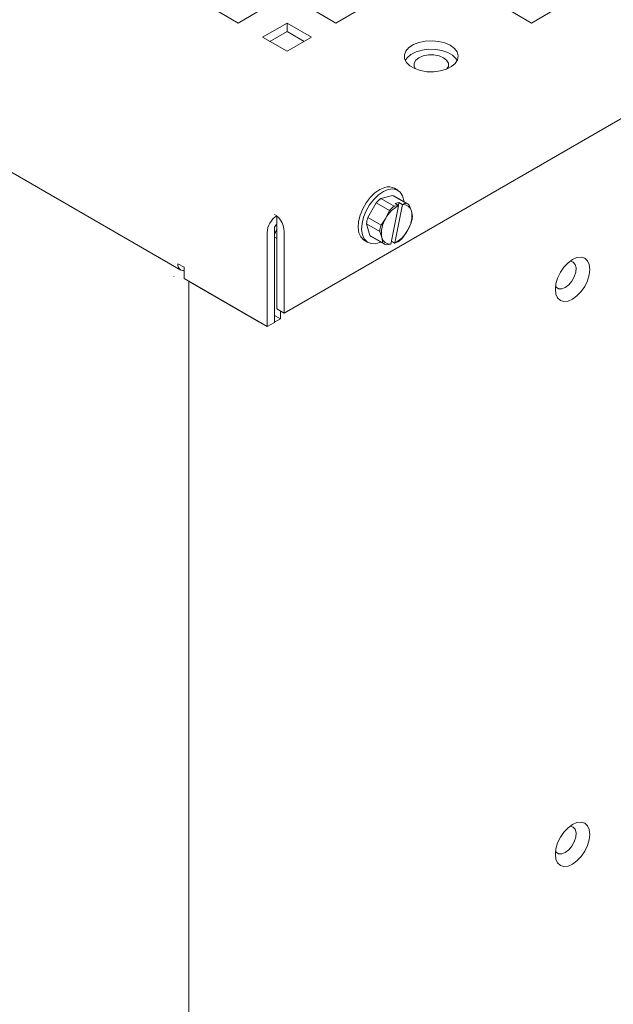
# Paper-space layout '2' of a CAD drawing. Header units: inches. Extents: x 1 to 109, y 1 to 85.
# Tile 53 of 66: x 84.44 to 87.87, y 24.09 to 29.79. Entities that reach past the tile are written whole.
import ezdxf

# ---------------------------------------------------------------- set-up
doc = ezdxf.new("R2010")
doc.units = ezdxf.units.IN
doc.header["$MEASUREMENT"] = 0

psp = doc.layouts.new('2')

# ---------------------------------------------------------------- linework, layer by layer
at = {"color": 7, "linetype": 'Continuous', "lineweight": 15, "ltscale": 5}
for p, q in [((74.21, 34.7828), (85.3716, 28.3393)), ((94.9999, 33.3028), (85.9702, 28.09)), ((85.7037, 29.7673), (85.5623, 29.849)), ((85.8451, 29.849), (85.7037, 29.7673)), ((86.2694, 29.7673), (86.128, 29.849)), ((86.4108, 29.849), (86.2694, 29.7673)), ((87.2594, 29.849), (87.4008, 29.7673)), ((87.4008, 29.7673), (87.5422, 29.849)), ((85.8451, 29.6857), (85.9866, 29.7673)), ((85.8874, 29.6613), (85.9866, 29.7185)), ((85.9866, 29.7673), (86.128, 29.6857)), ((85.9866, 29.7673), (85.9866, 29.7185)), ((85.9866, 29.7185), (86.0857, 29.6613)), ((85.9866, 29.604), (85.8451, 29.6857)), ((86.128, 29.6857), (85.9866, 29.604)), ((86.6281, 28.8004), (86.6081, 28.8119)), ((86.5297, 28.7521), (86.5972, 28.7707)), ((86.5297, 28.7521), (86.6063, 28.7078)), ((86.6739, 28.7264), (86.5972, 28.7707)), ((86.6849, 28.7218), (86.6083, 28.7661)), ((86.4537, 28.6423), (86.5027, 28.728)), ((86.5794, 28.6837), (86.5027, 28.728)), ((86.6323, 28.7115), (86.588, 28.4899)), ((86.6063, 28.7078), (86.6322, 28.7126)), ((86.6093, 28.4958), (86.6537, 28.7174)), ((86.634, 28.7298), (86.6126, 28.7239)), ((86.6126, 28.7239), (86.6322, 28.7126)), ((86.6307, 28.7134), (86.634, 28.7298)), ((86.6323, 28.7115), (86.6322, 28.7126)), ((86.634, 28.7298), (86.6536, 28.7184)), ((86.6536, 28.7184), (86.6537, 28.7174)), ((86.6937, 28.7152), (86.7061, 28.6799)), ((85.9279, 28.6532), (85.9137, 28.6613)), ((85.9279, 28.6511), (85.9279, 28.6532)), ((85.9279, 28.6043), (85.9279, 28.6511)), ((86.4537, 28.6423), (86.5303, 28.598)), ((86.5303, 28.598), (86.558, 28.6391)), ((86.558, 28.6391), (86.5794, 28.6837)), ((86.7061, 28.6799), (86.7122, 28.6481)), ((85.9137, 28.5799), (85.9137, 28.0369)), ((85.9279, 28.1144), (85.9279, 28.588)), ((86.4651, 28.5399), (86.4466, 28.607)), ((86.5233, 28.5628), (86.4466, 28.607)), ((86.7052, 28.6128), (86.6837, 28.5682)), ((85.8714, 28.5554), (85.8714, 28.0124)), ((85.9137, 28.5482), (85.9279, 28.5727)), ((85.9279, 28.522), (85.9137, 28.5302)), ((85.9702, 28.09), (85.9702, 28.5636)), ((86.4651, 28.5399), (86.5417, 28.4957)), ((86.4739, 28.5333), (86.5505, 28.489)), ((86.5356, 28.5274), (86.5233, 28.5628)), ((86.5417, 28.4957), (86.5356, 28.5274)), ((86.6837, 28.5682), (86.6561, 28.5272)), ((86.4341, 28.5105), (86.4541, 28.499)), ((86.5875, 28.4892), (86.5616, 28.4845)), ((86.5875, 28.4892), (86.588, 28.4899)), ((86.5911, 28.5054), (86.6088, 28.4951)), ((86.6093, 28.4958), (86.6088, 28.4951)), ((85.3551, 28.3758), (85.3906, 28.3553)), ((85.3906, 28.29), (85.3906, 28.3553)), ((85.3318, 28.3009), (85.3325, 28.3013)), ((85.8714, 28.0124), (85.3906, 28.29)), ((85.4183, 28.2508), (85.419, 28.2512)), ((85.4193, 28.2484), (85.4183, 28.2508)), ((85.419, 28.2512), (85.4193, 28.2506)), ((85.4193, 28.2735), (85.4193, 15.4436)), ((85.4345, 28.2647), (85.4427, 28.2592)), ((85.4427, 28.2592), (85.814, 28.0448)), ((85.4182, 28.0778), (85.4193, 28.0793)), ((85.4182, 28.0778), (85.4189, 28.0782)), ((85.4193, 28.0788), (85.4189, 28.0782)), ((85.9482, 28.0571), (85.9137, 28.077)), ((85.9702, 28.09), (85.9279, 28.1144)), ((85.9482, 28.1027), (85.9482, 28.0571)), ((85.814, 28.0448), (85.8236, 28.04)), ((85.9137, 28.0369), (85.8714, 28.0124)), ((85.9482, 28.0571), (85.9269, 28.0448))]:
    psp.add_line(p, q, dxfattribs=at)
at = {"color": 7, "linetype": 'Continuous', "lineweight": 15, "ltscale": 5, "flags": 128}
for points in [[(86.9309, 29.6385), (86.9, 29.6524), (86.8641, 29.6613), (86.8255, 29.6649), (86.7866, 29.6627), (86.7498, 29.6551), (86.7174, 29.6424), (86.6916, 29.6255), (86.6738, 29.6054), (86.6653, 29.5833), (86.6665, 29.5608), (86.6774, 29.5391), (86.6973, 29.5197), (86.725, 29.5037), (86.7586, 29.4922), (86.7962, 29.4859), (86.8353, 29.4852), (86.8734, 29.4901), (86.9083, 29.5004), (86.9376, 29.5153), (86.9596, 29.534), (86.9728, 29.5552), (86.9765, 29.5777), (86.9704, 29.6), (86.9549, 29.6207), (86.9309, 29.6385)], [(86.9708, 29.5504), (86.9638, 29.5618), (86.9439, 29.5812), (86.9162, 29.5972), (86.8826, 29.6087), (86.845, 29.615), (86.8059, 29.6157), (86.7678, 29.6108), (86.7329, 29.6005), (86.7036, 29.5856), (86.6816, 29.5669), (86.6704, 29.5504)], [(86.912, 29.5019), (86.9199, 29.517), (86.9199, 29.5351), (86.9101, 29.5524), (86.8917, 29.5671), (86.8662, 29.5777), (86.8363, 29.5833), (86.8049, 29.5833), (86.775, 29.5777), (86.7495, 29.5671), (86.7311, 29.5524), (86.7213, 29.5351), (86.7213, 29.517), (86.7292, 29.5019)], [(86.4341, 28.5105), (86.4297, 28.5133), (86.4132, 28.5307), (86.4025, 28.5551), (86.3982, 28.5852), (86.4005, 28.6195), (86.4093, 28.6559), (86.4242, 28.6927), (86.4442, 28.7277), (86.4685, 28.7592), (86.4955, 28.7854), (86.524, 28.8049), (86.5523, 28.8166)], [(86.5291, 28.5014), (86.524, 28.4991), (86.4963, 28.4915), (86.4711, 28.4924), (86.4497, 28.5018), (86.4331, 28.5192), (86.4224, 28.5436), (86.4181, 28.5737), (86.4204, 28.6079), (86.4293, 28.6444), (86.4441, 28.6812), (86.4642, 28.7162), (86.4884, 28.7477), (86.5155, 28.7739), (86.5439, 28.7934), (86.5722, 28.8051), (86.5722, 28.8051)], [(86.5722, 28.8051), (86.5988, 28.8085), (86.6223, 28.8033), (86.6414, 28.7898), (86.6551, 28.7688), (86.6627, 28.7414), (86.6635, 28.7342)], [(87.6382, 28.4003), (87.6639, 28.4112), (87.6879, 28.4136), (87.7085, 28.4072), (87.7243, 28.3926), (87.7342, 28.3707), (87.7376, 28.3429), (87.7342, 28.3113), (87.7243, 28.2779), (87.7085, 28.245), (87.6879, 28.2149), (87.6639, 28.1896), (87.6382, 28.1709), (87.6125, 28.1599), (87.5886, 28.1576), (87.568, 28.1639), (87.5522, 28.1786), (87.5423, 28.2005), (87.5389, 28.2282), (87.5423, 28.2599), (87.5522, 28.2933), (87.568, 28.3261), (87.5886, 28.3562), (87.6125, 28.3815), (87.6382, 28.4003)], [(87.6238, 28.3908), (87.6257, 28.3907), (87.642, 28.3855), (87.6532, 28.3721), (87.6583, 28.352), (87.6566, 28.3273), (87.6483, 28.3007), (87.6344, 28.2751), (87.6163, 28.2534), (87.5959, 28.2377)], [(87.5959, 28.2377), (87.5756, 28.2299), (87.5575, 28.2308), (87.5436, 28.2402), (87.5399, 28.2454)], [(85.9137, 28.0386), (85.9148, 28.039), (85.9269, 28.0448)], [(87.6382, 25.1341), (87.6639, 25.1451), (87.6879, 25.1474), (87.7085, 25.1411), (87.7243, 25.1264), (87.7342, 25.1045), (87.7376, 25.0768), (87.7342, 25.0451), (87.7243, 25.0117), (87.7085, 24.9788), (87.6879, 24.9487), (87.6639, 24.9234), (87.6382, 24.9047), (87.6125, 24.8938), (87.5886, 24.8914), (87.568, 24.8977), (87.5522, 24.9124), (87.5423, 24.9343), (87.5389, 24.9621), (87.5423, 24.9937), (87.5522, 25.0271), (87.568, 25.06), (87.5886, 25.0901), (87.6125, 25.1154), (87.6382, 25.1341)], [(87.6238, 25.1246), (87.6257, 25.1246), (87.642, 25.1193), (87.6532, 25.1059), (87.6583, 25.0858), (87.6566, 25.0611), (87.6483, 25.0345), (87.6344, 25.009), (87.6163, 24.9872), (87.5959, 24.9716)], [(87.5959, 24.9716), (87.5756, 24.9637), (87.5575, 24.9646), (87.5436, 24.9741), (87.5399, 24.9793)]]:
    psp.add_lwpolyline(points, dxfattribs=at)
at = {"color": 7, "linetype": 'Continuous', "lineweight": 15, "ltscale": 25}
for centre, radius, start, end in [((86.5748, 28.7506), 0.0698, 61.4856, 108.8276), ((86.6339, 28.6084), 0.1775, 125.9627, 137.6406), ((86.5855, 28.7266), 0.0456, 60.0532, 75.1083), ((86.7076, 28.5597), 0.1694, 116.391, 152.0664), ((86.7106, 28.5641), 0.1775, 125.9627, 137.6406), ((86.66, 28.6709), 0.0469, 11.006, 97.7632), ((86.6622, 28.6825), 0.0454, 46.0432, 75.1387), ((85.994, 28.5499), 0.1226, 122.6055, 177.3945), ((85.8453, 28.5572), 0.1251, 2.9351, 48.6545), ((86.6211, 28.5904), 0.1753, 162.7873, 174.5615), ((86.6893, 28.5547), 0.1561, 147.2804, 190.0683), ((86.5524, 28.6526), 0.1561, 327.2804, 10.0683), ((86.5377, 28.6647), 0.1753, 342.7873, 354.5615), ((85.9444, 28.5785), 0.0307, 122.6055, 177.3945), ((85.8992, 28.5871), 0.0287, 1.9209, 30.1845), ((86.6978, 28.5462), 0.1753, 162.7873, 174.5615), ((86.4967, 28.5728), 0.0456, 226.0623, 239.9508), ((86.5816, 28.5364), 0.0469, 191.006, 277.7632), ((86.534, 28.6476), 0.1694, 296.391, 332.0664), ((86.5249, 28.6467), 0.1775, 305.9627, 317.6406), ((86.5732, 28.5283), 0.0454, 226.0432, 255.1387), ((85.3889, 28.37), 0.0342, 170.2166, 272.9283)]:
    psp.add_arc(centre, radius, start, end, dxfattribs=at)
at = {"color": 7, "linetype": 'Continuous', "lineweight": 15, "ltscale": 5}
for points, knots in [([(86.6536, 28.7184), (86.6594, 28.7205), (86.6665, 28.723), (86.6728, 28.7259), (86.6739, 28.7264)], [0, 0, 0, 0, 0.831725, 1, 1, 1, 1]), ([(86.6292, 28.5031), (86.6281, 28.5026), (86.6218, 28.4997), (86.6147, 28.4972), (86.6088, 28.4951)], [0, 0, 0, 0, 0.168275, 1, 1, 1, 1])]:
    psp.add_open_spline(points, degree=3, knots=knots, dxfattribs=at)

doc.saveas('drawing.dxf')
